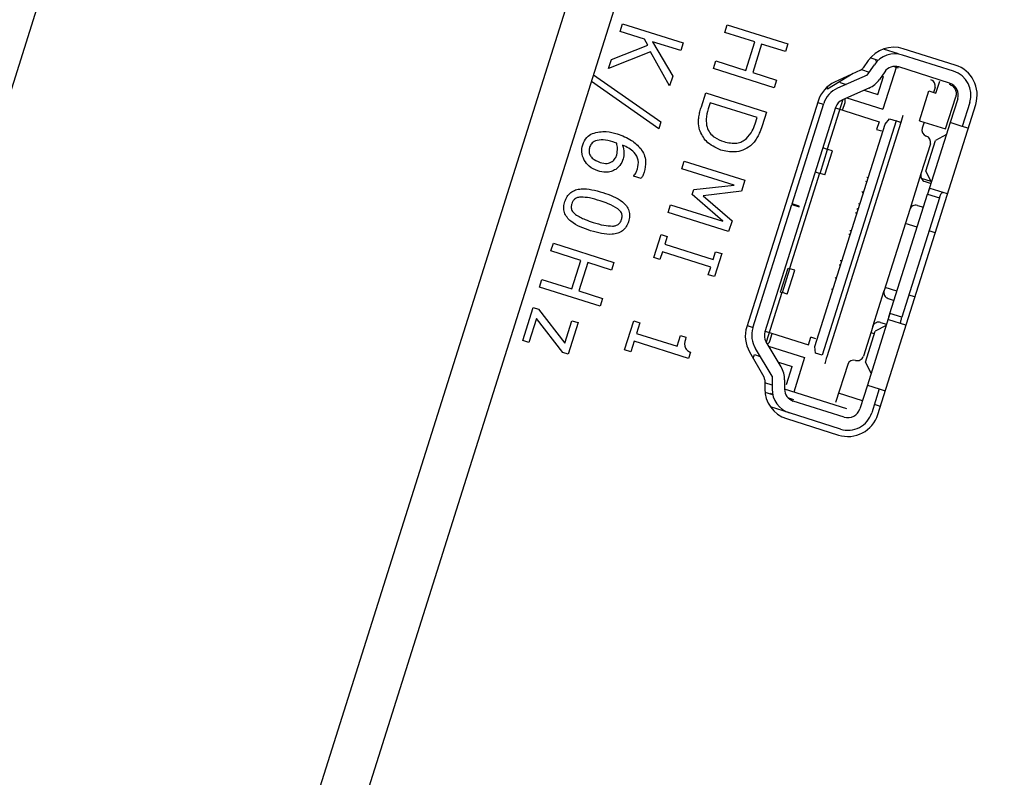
# Model space of a CAD drawing. Header units: millimetres. Extents: x 0 to 844, y -2 to 552.
# Tile 59 of 65: x 759.86 to 763.8, y 219.66 to 222.69. Entities that reach past the tile are written whole.
import ezdxf

# ---------------------------------------------------------------- set-up
doc = ezdxf.new("R2010")
doc.units = ezdxf.units.MM
doc.styles.add('SLDTEXTSTYLE0', font='GOTHIC.TTF', dxfattribs={"width": 0.913})
doc.dimstyles.new('SLDDIMSTYLE8', dxfattribs={"dimtxt": 3.5, "dimasz": 3.9624, "dimexe": 0, "dimexo": 0.0625, "dimgap": 0.875, "dimtad": 0, "dimtih": 1, "dimtoh": 1, "dimdec": 4, "dimlfac": 10, "dimzin": 12, "dimdsep": 46, "dimtxsty": 'SLDTEXTSTYLE0', "dimsah": 1, "dimcen": 0.09, "dimadec": 0, "dimazin": 3, "dimtfac": 1, "dimtdec": 0, "dimtofl": 0, "dimtmove": 0, "dimatfit": 3, "dimfxl": 1, "dimfrac": 2, "dimtolj": 1, "dimtzin": 12, "dimarcsym": 0})

# ---------------------------------------------------------------- blocks, each defined once
blk = doc.blocks.new('_D_21')
at = {"color": 7, "linetype": 'Continuous', "lineweight": 0}
for p, q in [((742.0554, 179.6195), (729.5316, 139.9473)), ((788.3213, 155.7553), (788.3213, 130.8881))]:
    blk.add_line(p, q, dxfattribs=at)
at = {"color": 7, "linetype": 'Continuous', "lineweight": 18}
for start, end in [(252.48, 260.330935), (262.454229, 270)]:
    blk.add_arc((788.3213, 326.1778), 192.1147, start, end, dxfattribs=at)
for points in [[(730.4874, 142.975), (734.0858, 141.1894), (734.4704, 142.4529)], [(788.3213, 134.0631), (784.3659, 134.7644), (784.3523, 133.4436)]]:
    blk.add_solid(points, dxfattribs=at)
at = {"color": 7, "linetype": 'Continuous', "lineweight": 18, "insert": (756.0543, 137.9188), "char_height": 3.5, "attachment_point": 1, "style": 'SLDTEXTSTYLE0'}
blk.add_mtext('18°', dxfattribs=at)

msp = doc.modelspace()

# ---------------------------------------------------------------- linework, layer by layer
at = {"color": 7, "linetype": 'Continuous', "lineweight": 25}
for p, q in [((784.921559, 301.901719), (746.325945, 179.640897)), ((786.237163, 299.372312), (748.855352, 180.956501)), ((786.279353, 298.888138), (749.167882, 181.328696)), ((762.26092, 222.639409), (762.270599, 222.670069)), ((762.270599, 222.670069), (762.512816, 222.593605)), ((762.679141, 222.635491), (762.68882, 222.666151)), ((762.68882, 222.666151), (762.931037, 222.589687)), ((762.357692, 222.608859), (762.26092, 222.639409)), ((762.371842, 222.584426), (762.357692, 222.608859)), ((762.798717, 222.597743), (762.679141, 222.635491)), ((762.225743, 222.527977), (762.371842, 222.584426)), ((762.503137, 222.562945), (762.390652, 222.598454)), ((762.390652, 222.598454), (762.470849, 222.460663)), ((762.512816, 222.593605), (762.503137, 222.562945)), ((762.762905, 222.484299), (762.798717, 222.597743)), ((762.826311, 222.589032), (762.790499, 222.475588)), ((762.921358, 222.559027), (762.826311, 222.589032)), ((762.931037, 222.589687), (762.921358, 222.559027)), ((763.372772, 222.550722), (763.313559, 222.569415)), ((763.600335, 222.504996), (763.392448, 222.570622)), ((762.382623, 222.558001), (762.214461, 222.492238)), ((762.214461, 222.492238), (762.225743, 222.527977)), ((762.458614, 222.421907), (762.382623, 222.558001)), ((763.291824, 222.523844), (763.260692, 222.533672)), ((763.282856, 222.521432), (763.284361, 222.5262)), ((763.592649, 222.481311), (763.389461, 222.545454)), ((762.63365, 222.491387), (762.643329, 222.522047)), ((762.875867, 222.414923), (762.63365, 222.491387)), ((762.643329, 222.522047), (762.762905, 222.484299)), ((763.222051, 222.485608), (763.118102, 222.43718)), ((763.225032, 222.487253), (763.256612, 222.477284)), ((763.252449, 222.523153), (763.231967, 222.493923)), ((763.248114, 222.464976), (763.277066, 222.506909)), ((763.365148, 222.499756), (763.311231, 222.328961)), ((763.372904, 222.493005), (763.352861, 222.499332)), ((763.577597, 222.43363), (763.37441, 222.497773)), ((762.154382, 222.466534), (762.42341, 222.278348)), ((762.470849, 222.460663), (762.458614, 222.421907)), ((762.790499, 222.475588), (762.885546, 222.445583)), ((762.885546, 222.445583), (762.875867, 222.414923)), ((763.192136, 222.471672), (763.090143, 222.409241)), ((763.248114, 222.464976), (763.129396, 222.412546)), ((763.290999, 222.38778), (763.313577, 222.459301)), ((763.318212, 222.478501), (763.297285, 222.448191)), ((763.306499, 222.461536), (763.313577, 222.459301)), ((762.41482, 222.251137), (762.145777, 222.439276)), ((763.090143, 222.409241), (763.08903, 222.41834)), ((763.140329, 222.435344), (763.142135, 222.441066)), ((763.140329, 222.435344), (763.164057, 222.427854)), ((763.255393, 222.413531), (763.149595, 222.366808)), ((763.51938, 222.415306), (763.513359, 222.396233)), ((763.522895, 222.393223), (763.537947, 222.440904)), ((762.585391, 222.338516), (762.602919, 222.39404)), ((762.602919, 222.39404), (762.845137, 222.317576)), ((763.150243, 222.367094), (763.087657, 222.168838)), ((763.166997, 222.374493), (763.311231, 222.328961)), ((763.236232, 222.405069), (763.290999, 222.38778)), ((763.457134, 222.282902), (763.494764, 222.402104)), ((763.494764, 222.402104), (763.522895, 222.393223)), ((763.561554, 222.249939), (763.602195, 222.378676)), ((763.610225, 222.370898), (763.580122, 222.275536)), ((762.620835, 222.354668), (762.613046, 222.329996)), ((762.807863, 222.295627), (762.620835, 222.354668)), ((763.051688, 222.361503), (762.766905, 221.459386)), ((763.122114, 222.336122), (762.8392, 221.439923)), ((762.948028, 221.950755), (763.074433, 222.351174)), ((763.050062, 222.356354), (763.073712, 222.348888)), ((763.121392, 222.333836), (763.295427, 222.278897)), ((763.150001, 222.324805), (763.159785, 222.355797)), ((763.290557, 221.108469), (763.681907, 222.348164)), ((763.657906, 222.355846), (763.627802, 222.260485)), ((762.800075, 222.270955), (762.807863, 222.295627)), ((762.845137, 222.317576), (762.827805, 222.262675)), ((763.319737, 222.269539), (763.337421, 222.290084)), ((763.337421, 222.290084), (763.363475, 222.281859)), ((763.391335, 222.303674), (763.382547, 222.275838)), ((762.42341, 222.278348), (762.41482, 222.251137)), ((763.039233, 221.380973), (763.319737, 222.269539)), ((763.363475, 222.281859), (763.067969, 221.345774)), ((763.382547, 222.275838), (763.087042, 221.339753)), ((763.295427, 222.278897), (763.285793, 222.248381)), ((763.285793, 222.248381), (763.304866, 222.24236)), ((763.457134, 222.282902), (763.561554, 222.249939)), ((763.475729, 222.277032), (763.468203, 222.253192)), ((763.580122, 222.275536), (763.489811, 221.989455)), ((763.627802, 222.260485), (763.580122, 222.275536)), ((763.651833, 222.252898), (763.627802, 222.260485)), ((763.565024, 222.22771), (763.52155, 222.204346)), ((763.090199, 222.168035), (763.070969, 222.174106)), ((763.500832, 222.190459), (763.463202, 222.071257)), ((763.482728, 222.081369), (763.52155, 222.204346)), ((763.060096, 222.072674), (763.090199, 222.168035)), ((763.079149, 222.066659), (763.109253, 222.162021)), ((763.109253, 222.162021), (763.090199, 222.168035)), ((762.507339, 222.091268), (762.517018, 222.121928)), ((762.716214, 222.02533), (762.507339, 222.091268)), ((762.517018, 222.121928), (762.759236, 222.045465)), ((762.314388, 222.06116), (762.314842, 222.062597)), ((762.344761, 222.051571), (762.314388, 222.06116)), ((763.057553, 222.073477), (762.937137, 221.692032)), ((763.040865, 222.078745), (763.060096, 222.072674)), ((763.079149, 222.066659), (763.060096, 222.072674)), ((763.251909, 222.054676), (763.246187, 222.056482)), ((763.463202, 222.071257), (763.418047, 221.928217)), ((763.503823, 222.039435), (763.46531, 222.051593)), ((763.504908, 222.037279), (763.482728, 222.081369)), ((762.555177, 222.007839), (762.716214, 222.02533)), ((762.759236, 222.045465), (762.745232, 222.001103)), ((763.241271, 222.040908), (763.246992, 222.039102)), ((763.479516, 222.039891), (763.503357, 222.032365)), ((763.568857, 221.990715), (763.500364, 222.012337)), ((762.549067, 221.988485), (762.555177, 222.007839)), ((762.670722, 221.881226), (762.549067, 221.988485)), ((762.745232, 222.001103), (762.591999, 221.983466)), ((762.591999, 221.983466), (762.707983, 221.883108)), ((763.232323, 221.992634), (763.228199, 221.999501)), ((763.33929, 221.512646), (763.489811, 221.989455)), ((763.537491, 221.974403), (763.386971, 221.497594)), ((763.489811, 221.989455), (763.537491, 221.974403)), ((762.452169, 221.916504), (762.461848, 221.947164)), ((762.461848, 221.947164), (762.670722, 221.881226)), ((762.791519, 221.454975), (762.947125, 221.947894)), ((762.948028, 221.950755), (762.947125, 221.947894)), ((762.947125, 221.947894), (762.975733, 221.938863)), ((762.976637, 221.941724), (762.948028, 221.950755)), ((762.975733, 221.938863), (762.976637, 221.941724)), ((763.21341, 221.952653), (763.219132, 221.950847)), ((763.449413, 221.94453), (763.473253, 221.937004)), ((762.694387, 221.84004), (762.452169, 221.916504)), ((763.205661, 221.912283), (763.201626, 221.915325)), ((763.212412, 221.927279), (763.206605, 221.931097)), ((763.418047, 221.928217), (763.315693, 221.603987)), ((763.418047, 221.928217), (763.418047, 221.928217)), ((762.707983, 221.883108), (762.694387, 221.84004)), ((763.448231, 221.857742), (763.400551, 221.872794)), ((762.395305, 221.736373), (762.424342, 221.828355)), ((762.424342, 221.828355), (762.448871, 221.820612)), ((762.448871, 221.820612), (762.439192, 221.789951)), ((763.181274, 221.828641), (763.174327, 221.828849)), ((763.179306, 221.844621), (763.184356, 221.844794)), ((763.519943, 221.835104), (763.495912, 221.84269)), ((761.984102, 221.76252), (761.993781, 221.793181)), ((761.993781, 221.793181), (762.235998, 221.716717)), ((762.439192, 221.789951), (762.632352, 221.728974)), ((762.103677, 221.724772), (761.984102, 221.76252)), ((762.429513, 221.759291), (762.419834, 221.72863)), ((762.622673, 221.698313), (762.429513, 221.759291)), ((762.632352, 221.728974), (762.642031, 221.759634)), ((762.66656, 221.751891), (762.637523, 221.65991)), ((762.642031, 221.759634), (762.66656, 221.751891)), ((762.067865, 221.611329), (762.103677, 221.724772)), ((762.131272, 221.716061), (762.095459, 221.602618)), ((762.226319, 221.686056), (762.131272, 221.716061)), ((762.235998, 221.716717), (762.226319, 221.686056)), ((762.419834, 221.72863), (762.395305, 221.736373)), ((762.612994, 221.667653), (762.622673, 221.698313)), ((763.135814, 221.70685), (763.142761, 221.706642)), ((763.145843, 221.722795), (763.140793, 221.722622)), ((762.637523, 221.65991), (762.612994, 221.667653)), ((762.901732, 221.598344), (762.931836, 221.693706)), ((762.90949, 221.595895), (762.939593, 221.691257)), ((762.92849, 221.589897), (762.958594, 221.685259)), ((762.931836, 221.693706), (762.939593, 221.691257)), ((762.958594, 221.685259), (762.939593, 221.691257)), ((761.93861, 221.618416), (761.948289, 221.649077)), ((761.948289, 221.649077), (762.067865, 221.611329)), ((763.124788, 221.651991), (763.119937, 221.656554)), ((762.180828, 221.541952), (761.93861, 221.618416)), ((762.095459, 221.602618), (762.190507, 221.572613)), ((762.907034, 221.596671), (762.844448, 221.398415)), ((762.901732, 221.598344), (762.90949, 221.595895)), ((762.92849, 221.589897), (762.90949, 221.595895)), ((763.105305, 221.610203), (763.111897, 221.611154)), ((763.270538, 221.460947), (763.315693, 221.603987)), ((763.315693, 221.603987), (763.315693, 221.603987)), ((763.367352, 221.601538), (763.319672, 221.61659)), ((763.439064, 221.5789), (763.415033, 221.586486)), ((762.190507, 221.572613), (762.180828, 221.541952)), ((763.332007, 221.572622), (763.355848, 221.565096)), ((761.8711, 221.40456), (761.912719, 221.536399)), ((761.912719, 221.536399), (761.934421, 221.529549)), ((761.934421, 221.529549), (762.039809, 221.394289)), ((763.33929, 221.512646), (763.248979, 221.226563)), ((763.386971, 221.497594), (763.33929, 221.512646)), ((761.925965, 221.492918), (761.895628, 221.396816)), ((762.031741, 221.357219), (761.925965, 221.492918)), ((762.039809, 221.394289), (762.06812, 221.483971)), ((762.092648, 221.476228), (762.052964, 221.35052)), ((762.06812, 221.483971), (762.092648, 221.476228)), ((762.278674, 221.366915), (762.315454, 221.483425)), ((762.315454, 221.483425), (762.339982, 221.475682)), ((762.339982, 221.475682), (762.326432, 221.432757)), ((762.768591, 221.464727), (762.792241, 221.457261)), ((763.324193, 221.464821), (763.280719, 221.441457)), ((763.301904, 221.47726), (763.325744, 221.469734)), ((763.403286, 221.466229), (763.334793, 221.487851)), ((762.326432, 221.432757), (762.488932, 221.381459)), ((762.488932, 221.381459), (762.502483, 221.424383)), ((762.502483, 221.424383), (762.523945, 221.417608)), ((762.839921, 221.442209), (763.013955, 221.387269)), ((762.858746, 221.402185), (762.86853, 221.433178)), ((763.270538, 221.460947), (763.232908, 221.341745)), ((763.241897, 221.318479), (763.280719, 221.441457)), ((763.277328, 221.430715), (763.262474, 221.435404)), ((763.270538, 221.460947), (763.270538, 221.460947)), ((761.895628, 221.396816), (761.8711, 221.40456)), ((762.316753, 221.402097), (762.303202, 221.359172)), ((762.534442, 221.333376), (762.316753, 221.402097)), ((762.903877, 221.300022), (762.844082, 221.399021)), ((762.853917, 221.382737), (762.998151, 221.337205)), ((763.013955, 221.387269), (763.023589, 221.417785)), ((763.042661, 221.411764), (763.023589, 221.417785)), ((762.052964, 221.35052), (762.031741, 221.357219)), ((762.303202, 221.359172), (762.278674, 221.366915)), ((762.542261, 221.358144), (762.534442, 221.333376)), ((762.777832, 221.359294), (762.835135, 221.259962)), ((762.792572, 221.333743), (762.797145, 221.348227)), ((762.797145, 221.348227), (762.820873, 221.340736)), ((762.868381, 221.262081), (762.801283, 221.37317)), ((763.041915, 221.353999), (763.039233, 221.380973)), ((763.067969, 221.345774), (763.041915, 221.353999)), ((762.893048, 221.317952), (762.947815, 221.300663)), ((762.998151, 221.337205), (762.9545, 221.198931)), ((763.084717, 221.33239), (763.078254, 221.311918)), ((763.085988, 221.336415), (763.084717, 221.33239)), ((763.087042, 221.339753), (763.085988, 221.336415)), ((763.170175, 221.309116), (763.122009, 221.156538)), ((763.264077, 221.27439), (763.241897, 221.318479)), ((762.925237, 221.229142), (762.947815, 221.300663)), ((762.83848, 221.247461), (762.838468, 221.211769)), ((762.86812, 221.2262), (762.838476, 221.235558)), ((762.868381, 221.262081), (762.86801, 221.211125)), ((762.918277, 221.247593), (762.918009, 221.210761)), ((763.248979, 221.226563), (763.218875, 221.131202)), ((763.248979, 221.226563), (763.29666, 221.211511)), ((762.839154, 221.198641), (762.87037, 221.188787)), ((762.862907, 221.191143), (762.864412, 221.195911)), ((763.166679, 221.13195), (762.918007, 221.210451)), ((763.229276, 221.164148), (763.133915, 221.194252)), ((763.29666, 221.211511), (763.266556, 221.11615)), ((763.29666, 221.211511), (763.320691, 221.203925)), ((762.954461, 221.167484), (762.93435, 221.173833)), ((762.945469, 221.170323), (762.944234, 221.16641)), ((763.156143, 221.098574), (762.952955, 221.162716)), ((763.300987, 221.14151), (763.276956, 221.149096)), ((762.937903, 221.115036), (762.861746, 221.139077)), ((763.141091, 221.050893), (762.937903, 221.115036)), ((762.925838, 221.092523), (763.133725, 221.026897))]:
    msp.add_line(p, q, dxfattribs=at)
for centre, radius, start, end in [((763.354818, 222.45142), 0.125, 72.48, 144.98), ((763.359358, 222.450092), 0.1, 72.48, 145.377271), ((763.211493, 222.50827), 0.025, 294.98, 324.98), ((763.359358, 222.450092), 0.05, 72.48, 145.377271), ((763.562706, 222.385794), 0.125, 342.48, 72.48), ((763.214994, 222.505008), 0.1, 293.827777, 325.377271), ((763.49554, 222.422832), 0.025, 342.48, 72.48), ((763.562545, 222.38595), 0.1, 342.48, 72.48), ((763.170889, 222.323873), 0.125, 114.98, 162.48), ((763.169795, 222.32107), 0.1, 113.827777, 162.48), ((763.562545, 222.38595), 0.05, 342.48, 72.48), ((763.169795, 222.32107), 0.05, 113.827777, 162.48), ((763.140712, 222.361818), 0.02, 342.48, 26.624714), ((763.492044, 222.245666), 0.025, 162.48, 252.48), ((763.476992, 222.197985), 0.025, 342.48, 72.48), ((762.886107, 221.421757), 0.125, 162.48, 209.98), ((762.88688, 221.424872), 0.1, 162.48, 211.132223), ((762.88688, 221.424872), 0.05, 162.48, 211.132223), ((762.839674, 221.408206), 0.02, 298.335286, 342.48), ((763.194015, 221.30159), 0.025, 72.48, 162.48), ((763.209067, 221.349271), 0.025, 252.48, 342.48), ((762.81828, 221.248321), 0.1, 359.582729, 31.132223), ((762.81348, 221.247469), 0.025, 359.98, 29.98), ((762.963468, 221.211725), 0.125, 179.98, 252.48), ((762.968007, 221.210397), 0.1, 179.582729, 252.48), ((762.968007, 221.210397), 0.05, 179.582729, 252.48), ((763.171355, 221.146099), 0.125, 252.48, 342.48), ((763.171195, 221.146254), 0.1, 252.48, 342.48), ((763.171195, 221.146254), 0.05, 252.48, 342.48)]:
    msp.add_arc(centre, radius, start, end, dxfattribs=at)
for points, knots in [([(763.576092, 222.428862), (763.580727, 222.426836), (763.587855, 222.42372), (763.595252, 222.416175), (763.599758, 222.409361), (763.602792, 222.401711), (763.604749, 222.391322), (763.603196, 222.383635), (763.602195, 222.378676)], [0, 0, 0, 0, 0.23944356, 0.36822018, 0.49999865, 0.62877661, 0.76055644, 1, 1, 1, 1]), ([(762.577796, 222.247036), (762.575705, 222.25745), (762.572259, 222.274612), (762.575078, 222.298857), (762.579427, 222.318884), (762.583403, 222.331971), (762.585391, 222.338516)], [0, 0, 0, 0, 0.33956248, 0.55957321, 0.77976776, 1, 1, 1, 1]), ([(762.613046, 222.329996), (762.608948, 222.316631), (762.601642, 222.292804), (762.605997, 222.268378), (762.60791, 222.257653)], [0, 0, 0, 0, 0.56091153, 1, 1, 1, 1]), ([(762.60791, 222.257653), (762.611225, 222.24961), (762.617858, 222.233521), (762.641269, 222.212064), (762.662145, 222.204182), (762.674905, 222.199364)], [0, 0, 0, 0, 0.27992712, 0.55989828, 1, 1, 1, 1]), ([(762.765165, 222.211435), (762.773938, 222.221238), (762.789641, 222.238782), (762.79688, 222.261104), (762.800075, 222.270955)], [0, 0, 0, 0, 0.55873296, 1, 1, 1, 1]), ([(762.827805, 222.262675), (762.824419, 222.252558), (762.818844, 222.235897), (762.808192, 222.213845), (762.796482, 222.19662), (762.786398, 222.187178), (762.781357, 222.182459)], [0, 0, 0, 0, 0.34015086, 0.5601798, 0.78015079, 1, 1, 1, 1]), ([(762.111025, 222.185941), (762.115647, 222.196925), (762.123908, 222.216557), (762.142037, 222.227424), (762.150023, 222.232211)], [0, 0, 0, 0, 0.55946883, 1, 1, 1, 1]), ([(762.150023, 222.232211), (762.168581, 222.236532), (762.201867, 222.244282), (762.234438, 222.234519), (762.24885, 222.230199)], [0, 0, 0, 0, 0.55754363, 1, 1, 1, 1]), ([(762.24885, 222.230199), (762.268936, 222.223115), (762.304768, 222.210479), (762.331286, 222.183488), (762.342939, 222.171627)], [0, 0, 0, 0, 0.56057282, 1, 1, 1, 1]), ([(762.663779, 222.165789), (762.642069, 222.175311), (762.603296, 222.192318), (762.585588, 222.230314), (762.577796, 222.247036)], [0, 0, 0, 0, 0.55991896, 1, 1, 1, 1]), ([(762.674905, 222.199364), (762.692521, 222.19538), (762.7171, 222.189821), (762.748301, 222.198814), (762.759544, 222.207228), (762.765165, 222.211435)], [0, 0, 0, 0, 0.55856049, 0.77929396, 1, 1, 1, 1]), ([(762.117198, 222.124726), (762.112489, 222.135866), (762.104065, 222.155793), (762.108895, 222.176715), (762.111025, 222.185941)], [0, 0, 0, 0, 0.55904987, 1, 1, 1, 1]), ([(762.138529, 222.176943), (762.137384, 222.171833), (762.135095, 222.16162), (762.139361, 222.146136), (762.1529, 222.127495), (762.169589, 222.121128), (762.181294, 222.116662)], [0, 0, 0, 0, 0.18698245, 0.3737543, 0.56076167, 1, 1, 1, 1]), ([(762.161816, 222.202148), (762.155857, 222.198864), (762.1452, 222.192992), (762.14057, 222.181853), (762.138529, 222.176943)], [0, 0, 0, 0, 0.55919102, 1, 1, 1, 1]), ([(762.23164, 222.198544), (762.218673, 222.202475), (762.195575, 222.209479), (762.172109, 222.204383), (762.161816, 222.202148)], [0, 0, 0, 0, 0.561338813, 1, 1, 1, 1]), ([(762.246854, 222.193004), (762.244048, 222.194133), (762.239038, 222.196148), (762.2339, 222.197812), (762.23164, 222.198544)], [0, 0, 0, 0, 0.55999308, 1, 1, 1, 1]), ([(762.24699, 222.146707), (762.248768, 222.155372), (762.251949, 222.170869), (762.248413, 222.186231), (762.246854, 222.193004)], [0, 0, 0, 0, 0.55910039, 1, 1, 1, 1]), ([(762.330366, 222.090411), (762.332526, 222.102092), (762.336845, 222.125449), (762.314782, 222.164291), (762.287412, 222.177441), (762.270664, 222.185488)], [0, 0, 0, 0, 0.27966351, 0.55923055, 1, 1, 1, 1]), ([(762.270664, 222.185488), (762.273448, 222.17522), (762.278421, 222.156883), (762.274087, 222.138478), (762.272179, 222.130379)], [0, 0, 0, 0, 0.55992945, 1, 1, 1, 1]), ([(762.342939, 222.171627), (762.347904, 222.163839), (762.357834, 222.148261), (762.364975, 222.115314), (762.359849, 222.092001), (762.35672, 222.077772)], [0, 0, 0, 0, 0.28036383, 0.56077876, 1, 1, 1, 1]), ([(762.781357, 222.182459), (762.771698, 222.176025), (762.752374, 222.163155), (762.710769, 222.154794), (762.681596, 222.16162), (762.663779, 222.165789)], [0, 0, 0, 0, 0.2800892, 0.56033119, 1, 1, 1, 1]), ([(762.22898, 222.119361), (762.233614, 222.123628), (762.241932, 222.131284), (762.245437, 222.141974), (762.24699, 222.146707)], [0, 0, 0, 0, 0.55721683, 1, 1, 1, 1]), ([(762.272179, 222.130379), (762.268823, 222.121056), (762.262829, 222.104405), (762.249054, 222.093465), (762.242991, 222.08865)], [0, 0, 0, 0, 0.55991614, 1, 1, 1, 1]), ([(762.171893, 222.082542), (762.159432, 222.08763), (762.137178, 222.096718), (762.123304, 222.116167), (762.117198, 222.124726)], [0, 0, 0, 0, 0.55992076, 1, 1, 1, 1]), ([(762.181294, 222.116662), (762.190479, 222.114081), (762.206848, 222.109482), (762.222229, 222.116348), (762.22898, 222.119361)], [0, 0, 0, 0, 0.56110711, 1, 1, 1, 1]), ([(762.242991, 222.08865), (762.23694, 222.085258), (762.224834, 222.078471), (762.199745, 222.075592), (762.182456, 222.079906), (762.171893, 222.082542)], [0, 0, 0, 0, 0.27990959, 0.56003929, 1, 1, 1, 1]), ([(762.314842, 222.062597), (762.318545, 222.067346), (762.325163, 222.075836), (762.328775, 222.085954), (762.330366, 222.090411)], [0, 0, 0, 0, 0.55944987, 1, 1, 1, 1]), ([(762.35672, 222.077772), (762.355021, 222.072629), (762.351989, 222.063449), (762.346969, 222.055199), (762.344761, 222.051571)], [0, 0, 0, 0, 0.56024184, 1, 1, 1, 1]), ([(763.463202, 222.071257), (763.46257, 222.067986), (763.461311, 222.06146), (763.464421, 222.051822), (763.470552, 222.043748), (763.476516, 222.041182), (763.479516, 222.039891)], [0, 0, 0, 0, 0.250597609, 0.500113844, 0.74855907, 1, 1, 1, 1]), ([(762.039673, 221.959916), (762.042307, 221.966795), (762.047569, 221.98054), (762.062634, 221.997309), (762.082563, 222.00746), (762.126377, 222.01453), (762.162272, 222.004479), (762.190967, 221.996445)], [0, 0, 0, 0, 0.12525647, 0.25026833, 0.37529689, 0.50059589, 1, 1, 1, 1]), ([(763.489811, 221.989455), (763.490807, 221.99263), (763.492793, 221.998958), (763.495438, 222.006711), (763.497981, 222.012068), (763.499566, 222.012247), (763.500364, 222.012337)], [0, 0, 0, 0, 0.25111924, 0.50046582, 0.74873612, 1, 1, 1, 1]), ([(762.104449, 221.977872), (762.099863, 221.9774), (762.090701, 221.976456), (762.078915, 221.970573), (762.07108, 221.961391), (762.068539, 221.954603), (762.067267, 221.951205)], [0, 0, 0, 0, 0.28023363, 0.55979237, 0.77965897, 1, 1, 1, 1]), ([(762.180321, 221.962718), (762.166473, 221.967309), (762.141775, 221.975496), (762.115842, 221.977147), (762.104449, 221.977872)], [0, 0, 0, 0, 0.560683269, 1, 1, 1, 1]), ([(762.190967, 221.996445), (762.219232, 221.986679), (762.254586, 221.974464), (762.286387, 221.943315), (762.296792, 221.923472), (762.299549, 221.901054), (762.295954, 221.886744), (762.294154, 221.879581)], [0, 0, 0, 0, 0.49947186, 0.62476374, 0.74976199, 0.87474715, 1, 1, 1, 1]), ([(763.537491, 221.974403), (763.538332, 221.977078), (763.540014, 221.982429), (763.542421, 221.989485), (763.545008, 221.994459), (763.547956, 221.996815), (763.550293, 221.996415), (763.551405, 221.996225)], [0, 0, 0, 0, 0.20832583, 0.4167117, 0.62281173, 0.82053351, 1, 1, 1, 1]), ([(762.14286, 221.843052), (762.114606, 221.852829), (762.079266, 221.865058), (762.047516, 221.89623), (762.037076, 221.916037), (762.034264, 221.938449), (762.037869, 221.952755), (762.039673, 221.959916)], [0, 0, 0, 0, 0.49947158, 0.62472718, 0.74974941, 0.87474126, 1, 1, 1, 1]), ([(762.067267, 221.951205), (762.066201, 221.946774), (762.064072, 221.93793), (762.067918, 221.921448), (762.076646, 221.913427), (762.081978, 221.908525)], [0, 0, 0, 0, 0.28086424, 0.56062594, 1, 1, 1, 1]), ([(762.251894, 221.931115), (762.239158, 221.938406), (762.21638, 221.951445), (762.191354, 221.959269), (762.180321, 221.962718)], [0, 0, 0, 0, 0.55915225, 1, 1, 1, 1]), ([(763.449413, 221.94453), (763.446219, 221.945195), (763.439869, 221.946518), (763.430217, 221.943436), (763.422129, 221.937334), (763.41941, 221.931261), (763.418047, 221.928217)], [0, 0, 0, 0, 0.25116545, 0.4993905, 0.74907549, 1, 1, 1, 1]), ([(762.081978, 221.908525), (762.094698, 221.901192), (762.117443, 221.888077), (762.142474, 221.880235), (762.153507, 221.876779)], [0, 0, 0, 0, 0.55922068, 1, 1, 1, 1]), ([(762.26656, 221.888292), (762.267628, 221.89273), (762.269759, 221.901593), (762.265845, 221.91807), (762.257184, 221.926169), (762.251894, 221.931115)], [0, 0, 0, 0, 0.28078234, 0.56068705, 1, 1, 1, 1]), ([(762.294154, 221.879581), (762.291526, 221.872704), (762.286275, 221.858966), (762.27112, 221.842291), (762.251184, 221.832231), (762.207433, 221.825059), (762.171547, 221.835059), (762.14286, 221.843052)], [0, 0, 0, 0, 0.12525322, 0.25024302, 0.37527486, 0.50058898, 1, 1, 1, 1]), ([(762.153507, 221.876779), (762.167547, 221.872265), (762.192594, 221.864213), (762.218819, 221.862569), (762.230344, 221.861847)], [0, 0, 0, 0, 0.56056421, 1, 1, 1, 1]), ([(762.230344, 221.861847), (762.234833, 221.862345), (762.243799, 221.863338), (762.25524, 221.869289), (762.262844, 221.878315), (762.265321, 221.884965), (762.26656, 221.888292)], [0, 0, 0, 0, 0.28025493, 0.55975154, 0.7797472, 1, 1, 1, 1]), ([(763.315693, 221.603987), (763.315069, 221.600754), (763.31381, 221.59423), (763.316879, 221.584573), (763.323044, 221.576475), (763.329007, 221.573912), (763.332007, 221.572622)], [0, 0, 0, 0, 0.247813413, 0.500242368, 0.748513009, 1, 1, 1, 1]), ([(763.334793, 221.487851), (763.334192, 221.488382), (763.332998, 221.489438), (763.333987, 221.495276), (763.336272, 221.503142), (763.338282, 221.50947), (763.33929, 221.512646)], [0, 0, 0, 0, 0.2509854, 0.4990325, 0.74860778, 1, 1, 1, 1]), ([(763.301904, 221.47726), (763.299014, 221.477882), (763.294635, 221.478824), (763.288176, 221.477801), (763.282588, 221.475792), (763.277426, 221.472181), (763.272983, 221.466981), (763.271403, 221.463082), (763.270538, 221.460947)], [0, 0, 0, 0, 0.24256605, 0.36748837, 0.49618016, 0.68838841, 0.82935263, 1, 1, 1, 1]), ([(763.385833, 221.471738), (763.384679, 221.472316), (763.382368, 221.473473), (763.381618, 221.47759), (763.382582, 221.483295), (763.384607, 221.490131), (763.386192, 221.495136), (763.386971, 221.497594)], [0, 0, 0, 0, 0.20686092, 0.41438899, 0.60969397, 0.80830387, 1, 1, 1, 1]), ([(762.523945, 221.417608), (762.520571, 221.405948), (762.51635, 221.391364), (762.521109, 221.373944), (762.528758, 221.364548), (762.536862, 221.360705), (762.542261, 221.358144)], [0, 0, 0, 0, 0.499307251, 0.624539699, 0.749848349, 1, 1, 1, 1])]:
    msp.add_open_spline(points, degree=3, knots=knots, dxfattribs=at)
msp.add_open_spline([(763.382547, 222.275838), (763.382261, 222.275929), (763.381687, 222.27611), (763.377277, 222.277502), (763.370973, 222.279492), (763.365974, 222.28107), (763.363475, 222.281859)], degree=3, dxfattribs=at)

# ---------------------------------------------------------------- dimensions: what is measured, and where the dimension line sits
at = {"color": 7, "linetype": 'Continuous', "lineweight": 18}
dim = msp.add_angular_dim_2l(base=(743.164893, 139.445535), line1=((742.437737, 180.830598), (781.055019, 303.160057)), line2=((788.321325, 157.025277), (788.321325, 305.025277)), dimstyle='SLDDIMSTYLE8', dxfattribs=at)
dim.commit()
dim.dimension.update_dxf_attribs({"geometry": '_D_21', "text_midpoint": (759.573734, 136.226179), "dimtype": 162})

doc.saveas('drawing.dxf')
